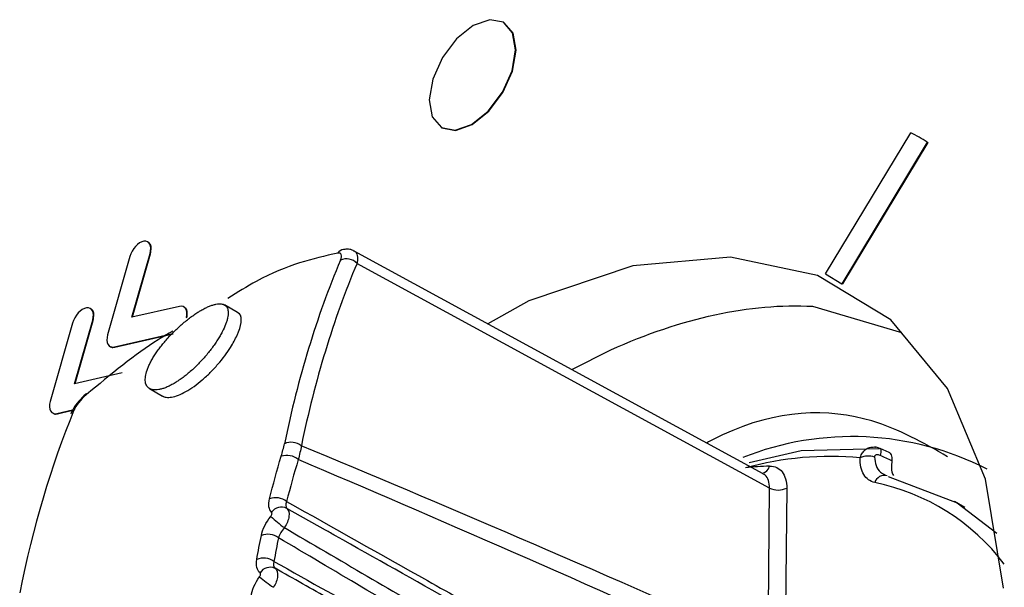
# Model space of a CAD drawing. Header units: millimetres. Extents: x 82 to 1337, y -230 to 1154.
# Tile 59 of 217: x 1029 to 1045, y 62 to 71. Entities that reach past the tile are written whole.
import ezdxf

# ---------------------------------------------------------------- set-up
doc = ezdxf.new("R2010")
doc.units = ezdxf.units.MM

msp = doc.modelspace()

# ---------------------------------------------------------------- linework, layer by layer
at = {"color": 7, "linetype": 'Continuous', "lineweight": 25}
for p, q in [((1036.872, 70.8), (1036.865, 70.805)), ((1035.839, 69.088), (1035.846, 69.083)), ((1042.13, 66.692), (1043.522, 69)), ((1043.794, 68.846), (1042.397, 66.529)), ((1043.801, 68.842), (1042.404, 66.524)), ((1043.763, 68.866), (1043.756, 68.87)), ((1043.794, 68.846), (1043.801, 68.842)), ((1030.78, 65.982), (1031.077, 67.024)), ((1030.789, 65.984), (1031.084, 67.02)), ((1031.077, 67.024), (1031.084, 67.02)), ((1041.107, 63.418), (1034.416, 67.063)), ((1030.747, 66.973), (1030.383, 65.693)), ((1041.214, 63.183), (1034.463, 66.861)), ((1042.13, 66.692), (1042.397, 66.529)), ((1042.397, 66.529), (1042.404, 66.524)), ((1037.273, 66.248), (1036.605, 65.871)), ((1031.558, 66.158), (1030.78, 65.982)), ((1032.508, 66.059), (1032.296, 66.182)), ((1041.918, 66.159), (1043.369, 65.728)), ((1029.842, 64.891), (1030.139, 65.934)), ((1029.85, 64.893), (1030.146, 65.929)), ((1030.139, 65.934), (1030.146, 65.929)), ((1031.672, 65.973), (1031.679, 65.969)), ((1029.809, 65.882), (1029.444, 64.602)), ((1030.493, 65.495), (1031.448, 65.712)), ((1030.5, 65.491), (1031.456, 65.707)), ((1030.493, 65.495), (1030.5, 65.491)), ((1037.98, 65.122), (1038.617, 65.446)), ((1030.62, 65.068), (1029.842, 64.891)), ((1031.069, 64.811), (1031.281, 64.689)), ((1029.554, 64.404), (1029.811, 64.462)), ((1029.561, 64.4), (1029.808, 64.456)), ((1029.554, 64.404), (1029.561, 64.4)), ((1042.993, 63.837), (1043.009, 63.832)), ((1043.169, 63.764), (1043.021, 63.831)), ((1041.19, 60.882), (1041.214, 63.183)), ((1041.494, 63.182), (1041.47, 60.838)), ((1044.409, 62.868), (1044.239, 62.966))]:
    msp.add_line(p, q, dxfattribs=at)
at = {"color": 8, "linetype": 'Continuous', "lineweight": 25}
msp.add_line((1033.948, 62.495), (1033.314, 62.851), dxfattribs=at)
at = {"color": 7, "linetype": 'Continuous', "lineweight": 25, "flags": 128}
for points in [[(1036.339, 69.137), (1036.611, 69.355), (1036.843, 69.662), (1037, 70.014), (1037.059, 70.354), (1037.01, 70.633), (1036.861, 70.807), (1036.634, 70.85), (1036.364, 70.755), (1036.093, 70.538), (1035.861, 70.23), (1035.703, 69.879), (1035.645, 69.538), (1035.694, 69.259), (1035.843, 69.085), (1036.07, 69.042), (1036.339, 69.137)], [(1036.347, 69.133), (1036.618, 69.35), (1036.85, 69.658), (1037.007, 70.009), (1037.066, 70.35), (1037.017, 70.629), (1036.872, 70.8)], [(1035.846, 69.083), (1035.85, 69.081), (1036.077, 69.038), (1036.347, 69.133)], [(1045.038, 61.546), (1044.747, 63.329), (1044.124, 64.813), (1043.198, 65.936), (1041.995, 66.664), (1040.575, 66.962), (1038.976, 66.822), (1037.273, 66.248), (1037.273, 66.248)], [(1040.879, 63.604), (1041.731, 63.796), (1043.009, 63.832)], [(1043.156, 63.375), (1044.282, 62.941), (1044.93, 62.445)]]:
    msp.add_lwpolyline(points, dxfattribs=at)
at = {"color": 8, "linetype": 'Continuous', "lineweight": 25, "flags": 128}
msp.add_lwpolyline([(1043.021, 63.831), (1043.026, 63.827), (1043.032, 63.818), (1043.035, 63.805), (1043.036, 63.787), (1043.034, 63.766), (1043.03, 63.742), (1043.024, 63.716)], dxfattribs=at)
at = {"color": 7, "linetype": 'Continuous', "lineweight": 25}
for centre, radius, start, end in [((1041.304, 64.766), 4.78, 58.602, 62.3503), ((1034.272, 66.937), 0.155, 100.2489, 143.8536), ((1034.29, 66.695), 0.24, 43.7741, 113.8011), ((1030.049, 64.717), 0.0167, 139.7586, 202.8493), ((1029.889, 64.352), 0.12, 118.4311, 156.1805), ((1042.565, 59.185), 4.841, 62.8916, 111.7146), ((1033.388, 63.665), 0.268, 52.1839, 115.0244), ((1033.313, 63.422), 0.296, 50.2606, 107.4966), ((1042.209, 58.504), 5.198, 84.6231, 105.5156), ((1042.828, 63.378), 0.329, 71.9702, 113.5862), ((1041.29, 59.898), 3.645, 91.184, 97.4263), ((1041.354, 63.461), 0.311, 243.1381, 296.6368), ((1042.215, 59.785), 3.563, 37.2007, 78.353), ((1033.13, 62.726), 0.299, 52.4628, 109.0384), ((1033.227, 62.675), 0.196, 63.7312, 145.1357), ((1034.655, 64.448), 2.358, 227.1514, 234.1926), ((1033.003, 62.127), 0.301, 54.3349, 110.3886), ((1032.933, 61.734), 0.303, 55.5471, 111.2815), ((1033.041, 61.695), 0.192, 64.8537, 148.3461), ((1034.865, 64.178), 3.16, 230.776, 235.9508)]:
    msp.add_arc(centre, radius, start, end, dxfattribs=at)
at = {"color": 8, "linetype": 'Continuous', "lineweight": 25}
for centre, radius, start, end in [((1041.059, 63.582), 0.16, 280.9946, 345.5416), ((1043.091, 63.226), 0.164, 74.105, 162.48)]:
    msp.add_arc(centre, radius, start, end, dxfattribs=at)
at = {"color": 7, "linetype": 'Continuous', "lineweight": 25}
for centre, major_axis, ratio, start_param, end_param in [((1052.002, 49.165), (-13.414, 22.98), 0.594172, 0.418988, 0.585765), ((1052.141, 49.246), (-13.316, 22.806), 0.594247, 0.418917, 0.585694), ((1047.032, 46.365), (-12.719, 23.372), 0.574173, 0.436526, 0.603303), ((2539.473, -780.268), (1520.859, -848.466), 0.015286, 2.977863, 3.009592), ((2538.084, -781.079), (1519.45, -849.239), 0.014459, 2.978032, 3.009434)]:
    msp.add_ellipse(centre, major_axis=major_axis, ratio=ratio, start_param=start_param, end_param=end_param, dxfattribs=at)
for points in [[(1030.976, 67.224), (1030.885, 67.209), (1030.783, 67.097), (1030.747, 66.973)], [(1031.077, 67.024), (1031.112, 67.148), (1031.067, 67.238), (1030.976, 67.224)], [(1034.193, 66.914), (1034.225, 66.991), (1034.21, 67.039), (1034.147, 67.028)], [(1030.038, 66.133), (1029.947, 66.119), (1029.844, 66.007), (1029.809, 65.882)], [(1030.139, 65.934), (1030.174, 66.058), (1030.129, 66.147), (1030.038, 66.133)], [(1031.672, 65.973), (1031.702, 66.096), (1031.651, 66.179), (1031.558, 66.158)], [(1041.134, 66.144), (1041.401, 66.168), (1041.664, 66.173), (1041.918, 66.159)], [(1030.383, 65.693), (1030.365, 65.631), (1030.367, 65.574), (1030.388, 65.537)], [(1030.388, 65.537), (1030.409, 65.499), (1030.446, 65.484), (1030.493, 65.495)], [(1029.444, 64.602), (1029.427, 64.54), (1029.429, 64.483), (1029.45, 64.446)], [(1030.034, 64.711), (1029.942, 64.634), (1029.863, 64.533), (1029.832, 64.458)], [(1029.45, 64.446), (1029.47, 64.409), (1029.508, 64.393), (1029.554, 64.404)], [(1033.223, 63.705), (1033.245, 63.775), (1033.262, 63.842), (1033.275, 63.908)], [(1033.552, 63.876), (1033.54, 63.803), (1033.523, 63.728), (1033.502, 63.65)], [(1033.033, 63.009), (1033.091, 63.243), (1033.154, 63.474), (1033.223, 63.705)], [(1033.502, 63.65), (1033.433, 63.423), (1033.37, 63.194), (1033.312, 62.964)], [(1043.216, 63.628), (1043.152, 63.657), (1043.088, 63.687), (1043.024, 63.716)], [(1033.067, 62.787), (1033.02, 62.829), (1033.008, 62.91), (1033.033, 63.009)], [(1033.312, 62.964), (1033.293, 62.913), (1033.293, 62.871), (1033.314, 62.851)], [(1032.898, 62.409), (1032.918, 62.509), (1032.974, 62.622), (1033.051, 62.719)], [(1033.275, 62.536), (1033.229, 62.484), (1033.194, 62.424), (1033.178, 62.371)], [(1032.824, 62.016), (1032.846, 62.148), (1032.871, 62.279), (1032.898, 62.409)], [(1033.178, 62.371), (1033.152, 62.243), (1033.127, 62.114), (1033.105, 61.984)], [(1032.877, 61.796), (1032.826, 61.836), (1032.806, 61.917), (1032.824, 62.016)], [(1033.105, 61.984), (1033.091, 61.932), (1033.097, 61.89), (1033.123, 61.87)], [(1032.732, 61.413), (1032.745, 61.514), (1032.794, 61.629), (1032.867, 61.729)]]:
    msp.add_open_spline(points, degree=3, dxfattribs=at)
for points, knots in [([(1031.084, 67.02), (1031.09, 67.052), (1031.102, 67.117), (1031.085, 67.177), (1031.063, 67.193), (1031.057, 67.197)], [0, 0, 0, 0, 0.43382, 0.853709, 1, 1, 1, 1]), ([(1034.147, 67.028), (1033.738, 66.938), (1033.211, 66.821), (1032.508, 66.387), (1032.35, 66.289)], [0, 0, 0, 0, 0.774837, 1, 1, 1, 1]), ([(1034.414, 67.062), (1034.41, 67.065), (1034.384, 67.085), (1034.322, 67.096), (1034.27, 67.092), (1034.245, 67.089)], [0, 0, 0, 0, 0.07675, 0.541914, 1, 1, 1, 1]), ([(1030.146, 65.929), (1030.152, 65.962), (1030.164, 66.026), (1030.147, 66.087), (1030.125, 66.102), (1030.119, 66.106)], [0, 0, 0, 0, 0.434925, 0.855534, 1, 1, 1, 1]), ([(1031.926, 66.1), (1031.913, 66.093), (1031.892, 66.08), (1031.847, 66.053), (1031.792, 66.017), (1031.724, 65.967), (1031.655, 65.912), (1031.586, 65.854), (1031.519, 65.793), (1031.453, 65.729), (1031.388, 65.66), (1031.328, 65.593), (1031.273, 65.526), (1031.223, 65.462), (1031.176, 65.395), (1031.134, 65.329), (1031.097, 65.265), (1031.066, 65.203), (1031.031, 65.124), (1031.009, 65.051), (1030.999, 64.986), (1030.998, 64.926), (1031.01, 64.877), (1031.034, 64.839), (1031.059, 64.816), (1031.09, 64.8), (1031.128, 64.791), (1031.17, 64.789), (1031.218, 64.794), (1031.271, 64.806), (1031.328, 64.825), (1031.388, 64.851), (1031.442, 64.88), (1031.486, 64.905), (1031.53, 64.933), (1031.584, 64.969), (1031.652, 65.02), (1031.742, 65.094), (1031.831, 65.177), (1031.915, 65.264), (1031.996, 65.355), (1032.071, 65.447), (1032.137, 65.54), (1032.182, 65.608), (1032.223, 65.675), (1032.271, 65.762), (1032.308, 65.844), (1032.334, 65.918), (1032.352, 65.987), (1032.359, 66.048), (1032.353, 66.098), (1032.343, 66.131), (1032.327, 66.158), (1032.304, 66.178), (1032.276, 66.192), (1032.242, 66.2), (1032.202, 66.201), (1032.156, 66.194), (1032.105, 66.181), (1032.049, 66.161), (1032, 66.139), (1031.958, 66.118), (1031.936, 66.106), (1031.926, 66.1)], [0, 0, 0, 0, 0.008912, 0.015616, 0.031281, 0.046907, 0.062513, 0.07818, 0.093828, 0.109431, 0.125092, 0.142982, 0.15635, 0.171989, 0.18765, 0.203265, 0.218858, 0.234506, 0.250145, 0.281294, 0.296938, 0.312555, 0.343698, 0.359341, 0.374933, 0.390505, 0.406149, 0.421785, 0.437354, 0.452982, 0.468642, 0.484245, 0.499856, 0.50881, 0.515528, 0.531164, 0.546766, 0.562434, 0.593646, 0.609307, 0.624972, 0.656181, 0.671849, 0.687471, 0.703079, 0.718739, 0.749938, 0.765568, 0.781223, 0.812379, 0.828016, 0.843659, 0.859242, 0.874825, 0.89047, 0.906098, 0.921657, 0.937281, 0.952937, 0.968538, 0.984253, 0.992132, 1, 1, 1, 1]), ([(1031.679, 65.969), (1031.683, 66.001), (1031.692, 66.064), (1031.674, 66.119), (1031.653, 66.132), (1031.649, 66.134)], [0, 0, 0, 0, 0.459024, 0.903461, 1, 1, 1, 1]), ([(1032.502, 65.684), (1032.51, 65.702), (1032.553, 65.8), (1032.581, 65.947), (1032.555, 66.042), (1032.51, 66.056), (1032.507, 66.057)], [0, 0, 0, 0, 0.101947, 0.536916, 0.971506, 1, 1, 1, 1]), ([(1038.617, 65.446), (1039.201, 65.71), (1039.769, 65.9), (1040.595, 66.079), (1040.866, 66.121), (1041.134, 66.144)], [0.95312519, 0.95312519, 0.95312519, 0.95312519, 0.98437519, 0.98437519, 1, 1, 1, 1]), ([(1031.452, 65.754), (1031.372, 65.708), (1030.921, 65.446), (1030.434, 65.043), (1030.034, 64.711)], [0, 0, 0, 0, 0.176408, 1, 1, 1, 1]), ([(1031.282, 64.691), (1031.301, 64.682), (1031.34, 64.664), (1031.428, 64.668), (1031.538, 64.699), (1031.663, 64.759), (1031.796, 64.844), (1031.932, 64.951), (1032.065, 65.075), (1032.23, 65.253), (1032.394, 65.47), (1032.469, 65.619), (1032.502, 65.684)], [0, 0, 0, 0, 0.07489, 0.162642, 0.250624, 0.33839, 0.426336, 0.514346, 0.602236, 0.690335, 0.865423, 1, 1, 1, 1]), ([(1030.436, 65.498), (1030.439, 65.496), (1030.454, 65.481), (1030.479, 65.487), (1030.5, 65.491)], [0, 0, 0, 0, 0.175814, 1, 1, 1, 1]), ([(1030.037, 64.728), (1030.033, 64.725), (1029.987, 64.691), (1029.906, 64.602), (1029.821, 64.494), (1029.793, 64.424), (1029.783, 64.399)], [0, 0, 0, 0, 0.030712, 0.399605, 0.77685, 1, 1, 1, 1]), ([(1044.127, 63.697), (1043.732, 63.923), (1042.72, 64.501), (1041.247, 64.474), (1040.271, 63.967), (1040.183, 63.921)], [0, 0, 0, 0, 0.3685033, 0.9434183, 1, 1, 1, 1]), ([(1029.498, 64.407), (1029.5, 64.405), (1029.515, 64.39), (1029.541, 64.396), (1029.561, 64.4)], [0, 0, 0, 0, 0.1748016, 1, 1, 1, 1]), ([(1042.928, 63.856), (1042.929, 63.856), (1042.934, 63.856), (1042.94, 63.854), (1042.944, 63.852)], [0, 0, 0, 0, 0.150435, 1, 1, 1, 1]), ([(1043.019, 63.826), (1042.999, 63.837), (1042.971, 63.853), (1042.939, 63.853), (1042.928, 63.852)], [0, 0, 0, 0, 0.6759143, 1, 1, 1, 1]), ([(1042.935, 63.275), (1042.858, 63.291), (1042.795, 63.336), (1042.712, 63.475), (1042.691, 63.569), (1042.696, 63.679)], [0, 0, 0, 0, 0.5, 0.5, 1, 1, 1, 1]), ([(1043.024, 63.716), (1043.014, 63.721), (1043.004, 63.724), (1042.994, 63.726), (1042.985, 63.728), (1042.976, 63.729), (1042.967, 63.728), (1042.959, 63.727), (1042.952, 63.725), (1042.946, 63.722), (1042.942, 63.719), (1042.938, 63.716), (1042.936, 63.712), (1042.935, 63.711), (1042.935, 63.711), (1042.934, 63.71), (1042.932, 63.706), (1042.93, 63.701), (1042.93, 63.696), (1042.929, 63.695), (1042.929, 63.694), (1042.929, 63.693), (1042.929, 63.692), (1042.929, 63.691), (1042.929, 63.69)], [0, 0, 0, 0, 0.0000328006, 0.0000328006, 0.0000328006, 0.0000638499, 0.0000638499, 0.0000638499, 0.0000895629, 0.0000895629, 0.0000895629, 0.0001071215, 0.0001071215, 0.0001071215, 0.0001109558, 0.0001109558, 0.0001109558, 0.0001287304, 0.0001287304, 0.0001287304, 0.0001321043, 0.0001321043, 0.0001321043, 0.0001353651, 0.0001353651, 0.0001353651, 0.0001353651]), ([(1043.216, 63.628), (1043.218, 63.647), (1043.223, 63.686), (1043.208, 63.73), (1043.189, 63.757), (1043.172, 63.762), (1043.169, 63.763)], [0, 0, 0, 0, 0.299202, 0.597963, 0.908214, 1, 1, 1, 1]), ([(1041.214, 63.542), (1041.299, 63.544), (1041.371, 63.51), (1041.469, 63.384), (1041.495, 63.292), (1041.494, 63.182)], [0, 0, 0, 0, 0.5, 0.5, 1, 1, 1, 1]), ([(1043.216, 63.628), (1043.214, 63.61), (1043.204, 63.546), (1043.205, 63.458), (1043.23, 63.408), (1043.239, 63.389)], [0, 0, 0, 0, 0.187003, 0.695452, 1, 1, 1, 1]), ([(1033.314, 62.851), (1033.345, 62.826), (1033.358, 62.777), (1033.343, 62.66), (1033.316, 62.593), (1033.275, 62.536)], [0, 0, 0, 0, 0.5, 0.5, 1, 1, 1, 1]), ([(1033.312, 62.964), (1034.08, 62.532), (1034.848, 62.1), (1035.616, 61.669), (1036, 61.453), (1036.384, 61.237), (1036.769, 61.02), (1037.027, 60.875), (1037.285, 60.73), (1037.543, 60.585), (1038.443, 60.078), (1039.344, 59.571), (1040.245, 59.063)], [0.00020628, 0.00020628, 0.00020628, 0.00020628, 0.003459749, 0.003459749, 0.003459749, 0.005087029, 0.005087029, 0.005087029, 0.00618033, 0.00618033, 0.00618033, 0.009996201, 0.009996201, 0.009996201, 0.009996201]), ([(1033.051, 62.719), (1033.054, 62.723), (1033.057, 62.727), (1033.06, 62.732), (1033.063, 62.737), (1033.066, 62.743), (1033.068, 62.749), (1033.07, 62.754), (1033.072, 62.76), (1033.072, 62.765), (1033.073, 62.77), (1033.073, 62.775), (1033.072, 62.778), (1033.071, 62.782), (1033.069, 62.785), (1033.067, 62.787)], [0, 0, 0, 0, 0.00001477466, 0.00001477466, 0.00001477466, 0.00003497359, 0.00003497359, 0.00003497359, 0.00005519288, 0.00005519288, 0.00005519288, 0.00007531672, 0.00007531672, 0.00007531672, 0.00009541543, 0.00009541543, 0.00009541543, 0.00009541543]), ([(1033.275, 62.536), (1034.178, 62.007), (1035.08, 61.478), (1035.982, 60.949), (1036.24, 60.798), (1036.498, 60.647), (1036.756, 60.495), (1037.923, 59.811), (1039.089, 59.127), (1040.255, 58.443)], [0.000221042, 0.000221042, 0.000221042, 0.000221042, 0.004042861, 0.004042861, 0.004042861, 0.00513558, 0.00513558, 0.00513558, 0.01007672, 0.01007672, 0.01007672, 0.01007672]), ([(1040.165, 58.237), (1039.002, 58.925), (1037.839, 59.612), (1036.675, 60.301), (1036.418, 60.453), (1036.161, 60.605), (1035.904, 60.757), (1034.995, 61.295), (1034.087, 61.833), (1033.178, 62.371)], [0.000200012, 0.000200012, 0.000200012, 0.000200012, 0.005141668, 0.005141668, 0.005141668, 0.006234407, 0.006234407, 0.006234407, 0.010093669, 0.010093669, 0.010093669, 0.010093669]), ([(1040.3, 58.919), (1040.185, 58.984), (1040.07, 59.049), (1039.954, 59.114), (1039.305, 59.479), (1038.656, 59.844), (1038.007, 60.21), (1036.709, 60.941), (1035.411, 61.672), (1034.112, 62.402), (1034.057, 62.433), (1034.003, 62.464), (1033.948, 62.495)], [0.000198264, 0.000198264, 0.000198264, 0.000198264, 0.000686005, 0.000686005, 0.000686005, 0.003430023, 0.003430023, 0.003430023, 0.008918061, 0.008918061, 0.008918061, 0.009149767, 0.009149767, 0.009149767, 0.009149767]), ([(1033.123, 61.87), (1033.155, 61.846), (1033.17, 61.799), (1033.16, 61.684), (1033.135, 61.617), (1033.096, 61.559)], [0, 0, 0, 0, 0.5, 0.5, 1, 1, 1, 1]), ([(1033.105, 61.984), (1034.276, 61.325), (1035.448, 60.666), (1036.619, 60.007), (1036.877, 59.862), (1037.135, 59.716), (1037.392, 59.571), (1038.311, 59.054), (1039.229, 58.537), (1040.147, 58.019)], [0.000203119, 0.000203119, 0.000203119, 0.000203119, 0.005168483, 0.005168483, 0.005168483, 0.006260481, 0.006260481, 0.006260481, 0.010152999, 0.010152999, 0.010152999, 0.010152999]), ([(1040.208, 57.88), (1040.093, 57.944), (1039.978, 58.009), (1039.862, 58.074), (1039.214, 58.44), (1038.565, 58.805), (1037.916, 59.171), (1036.618, 59.902), (1035.321, 60.633), (1034.022, 61.363), (1033.723, 61.532), (1033.423, 61.701), (1033.123, 61.87)], [0.000198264, 0.000198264, 0.000198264, 0.000198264, 0.000686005, 0.000686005, 0.000686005, 0.003430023, 0.003430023, 0.003430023, 0.008918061, 0.008918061, 0.008918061, 0.010185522, 0.010185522, 0.010185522, 0.010185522]), ([(1032.867, 61.729), (1032.87, 61.733), (1032.873, 61.737), (1032.875, 61.742), (1032.878, 61.747), (1032.88, 61.753), (1032.882, 61.759), (1032.884, 61.764), (1032.885, 61.77), (1032.885, 61.775), (1032.885, 61.779), (1032.885, 61.784), (1032.883, 61.788), (1032.882, 61.791), (1032.88, 61.794), (1032.877, 61.796)], [0, 0, 0, 0, 0.00001451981, 0.00001451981, 0.00001451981, 0.00003408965, 0.00003408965, 0.00003408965, 0.00005367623, 0.00005367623, 0.00005367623, 0.00007321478, 0.00007321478, 0.00007321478, 0.00009272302, 0.00009272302, 0.00009272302, 0.00009272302])]:
    msp.add_open_spline(points, degree=3, knots=knots, dxfattribs=at)
at = {"color": 8, "linetype": 'Continuous', "lineweight": 25}
for points, knots in [([(1034.416, 67.064), (1034.416, 67.064), (1034.442, 67.06), (1034.466, 67.011), (1034.478, 66.937), (1034.467, 66.879), (1034.463, 66.861)], [0, 0, 0, 0, 0.0003959, 0.3968668, 0.8101722, 1, 1, 1, 1]), ([(1042.696, 63.679), (1042.697, 63.683), (1042.706, 63.711), (1042.73, 63.762), (1042.781, 63.817), (1042.849, 63.855), (1042.902, 63.855), (1042.928, 63.856)], [0, 0, 0, 0, 0.033887, 0.259905, 0.488907, 0.739318, 1, 1, 1, 1]), ([(1042.929, 63.69), (1042.935, 63.642), (1042.948, 63.545), (1043.013, 63.445), (1043.076, 63.413), (1043.103, 63.4)], [0, 0, 0, 0, 0.361997, 0.729705, 1, 1, 1, 1]), ([(1041.214, 63.183), (1041.21, 63.226), (1041.203, 63.313), (1041.159, 63.391), (1041.116, 63.407), (1041.104, 63.412)], [0, 0, 0, 0, 0.415856, 0.831701, 1, 1, 1, 1])]:
    msp.add_open_spline(points, degree=3, knots=knots, dxfattribs=at)

doc.saveas('drawing.dxf')
